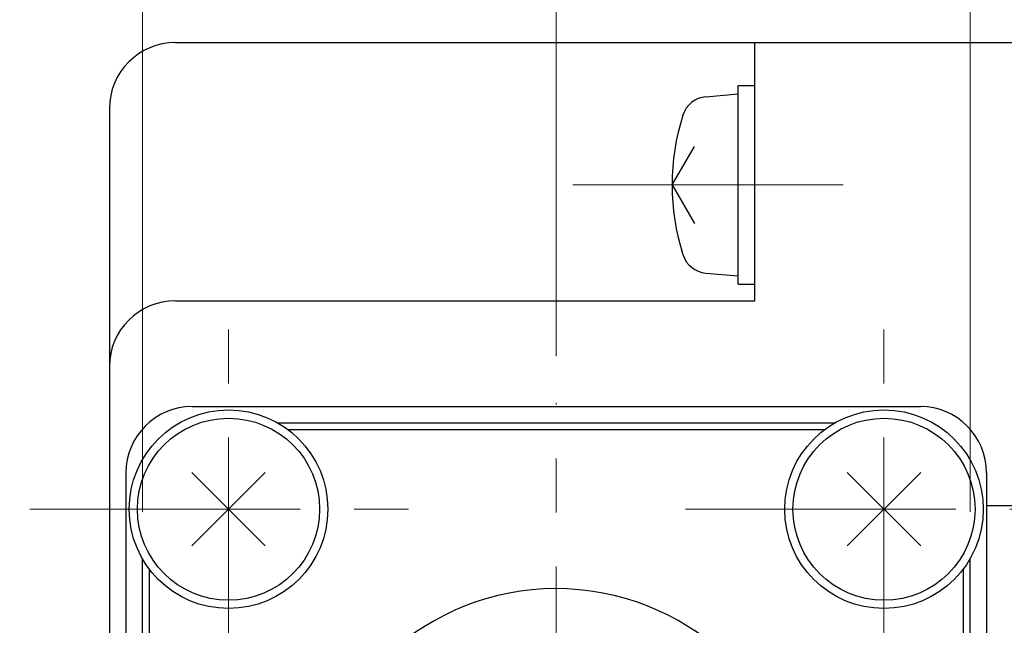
# Model space of a CAD drawing. Header units: millimetres. Extents: x 0 to 594, y 0 to 420.
# Tile 107 of 112: x 254 to 283, y 372 to 390. Entities that reach past the tile are written whole.
import ezdxf

# ---------------------------------------------------------------- set-up
doc = ezdxf.new("R2010")
doc.units = ezdxf.units.MM
doc.header["$LTSCALE"] = 0.257233
doc.linetypes.add('CENTER', pattern=[50.8, 31.75, -6.35, 6.35, -6.35])
doc.layers.add('NoLayerName_001', color=7, linetype='Continuous')
doc.layers.add('NoLayerName_003', color=7, linetype='Continuous')
doc.styles.get("Standard").update_dxf_attribs({"font": 'txt', "bigfont": 'extfont2'})
doc.dimstyles.get("Standard").update_dxf_attribs({"dimtxt": 2.5, "dimasz": 2.5, "dimexe": 1, "dimexo": 1, "dimtad": 1, "dimdec": 3, "dimzin": 0, "dimdsep": 46, "dimtxsty": 'Standard', "dimcen": 2.5, "dimadec": 3, "dimazin": 0, "dimtfac": 0.75, "dimtdec": 3, "dimtmove": 0, "dimatfit": 3, "dimfxl": 1, "dimarcsym": 0})

# ---------------------------------------------------------------- blocks, each defined once
blk = doc.blocks.new('DIM_0002')
at = {"color": 3, "linetype": 'Continuous', "lineweight": 13}
blk.add_arc((43.724, 43.208), 43.208, 180, 90, dxfattribs=at)
blk = doc.blocks.new('_OPEN30')
at = {"color": 0, "linetype": 'ByBlock', "lineweight": -2}
for p, q in [((-1, 0.267949), (0, 0)), ((0, 0), (-1, -0.267949)), ((0, 0), (-1, 0))]:
    blk.add_line(p, q, dxfattribs=at)
blk = doc.blocks.new('*D64')
at = {"layer": 'Defpoints', "color": 0}
for p in [(257.424, 396.797), (257.424, 373.752), (282.424, 373.752)]:
    blk.add_point(p, dxfattribs=at)
at = {"layer": 'NoLayerName_001', "color": 0, "linetype": 'Continuous', "lineweight": 13}
for p, q in [((257.424, 375.166), (257.424, 398.211)), ((282.424, 375.166), (282.424, 398.211)), ((280.302, 396.797), (259.545, 396.797))]:
    blk.add_line(p, q, dxfattribs=at)
at = {"layer": 'NoLayerName_001', "color": 0, "lineweight": 13, "xscale": 2.121340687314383, "yscale": 2.121340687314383, "zscale": 2.121340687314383, "rotation": 180}
blk.add_blockref('_OPEN30', (257.424, 396.797), dxfattribs=at)
at = {"layer": 'NoLayerName_001', "color": 0, "lineweight": 13, "xscale": 2.121340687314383, "yscale": 2.121340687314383, "zscale": 2.121340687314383}
blk.add_blockref('_OPEN30', (282.424, 396.797), dxfattribs=at)
at = {"layer": 'NoLayerName_001', "color": 0, "lineweight": 13, "insert": (269.924, 400.686), "char_height": 4.94979, "attachment_point": 5}
blk.add_mtext('\\W0.8000;25', dxfattribs=at)
blk = doc.blocks.new('*D65')
at = {"layer": 'Defpoints', "color": 0}
for p in [(269.924, 393.114), (362.924, 389.349), (269.924, 378.463)]:
    blk.add_point(p, dxfattribs=at)
at = {"layer": 'NoLayerName_001', "color": 0, "linetype": 'Continuous', "lineweight": 13}
for p, q in [((269.924, 379.878), (269.924, 394.528)), ((362.924, 390.763), (362.924, 394.528)), ((360.802, 393.114), (272.045, 393.114))]:
    blk.add_line(p, q, dxfattribs=at)
at = {"layer": 'NoLayerName_001', "color": 0, "lineweight": 13, "xscale": 2.121340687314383, "yscale": 2.121340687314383, "zscale": 2.121340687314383, "rotation": 180}
blk.add_blockref('_OPEN30', (269.924, 393.114), dxfattribs=at)
at = {"layer": 'NoLayerName_001', "color": 0, "lineweight": 13, "xscale": 2.121340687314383, "yscale": 2.121340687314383, "zscale": 2.121340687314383}
blk.add_blockref('_OPEN30', (362.924, 393.114), dxfattribs=at)
at = {"layer": 'NoLayerName_001', "color": 0, "lineweight": 13, "insert": (316.424, 397.003), "char_height": 4.94979, "attachment_point": 5}
blk.add_mtext('\\W0.8000;93', dxfattribs=at)

msp = doc.modelspace()

# ---------------------------------------------------------------- linework, layer by layer
at = {"layer": 'NoLayerName_001', "color": 7, "linetype": 'Continuous', "lineweight": 25}
for p, q in [((258.4236, 389.3487), (283.9236, 389.3487)), ((275.9236, 381.5487), (275.9236, 389.3487)), ((275.4236, 382.0487), (275.4236, 388.0487)), ((275.4236, 388.0487), (275.9236, 388.0487)), ((274.4417, 387.7128), (275.4236, 387.7987)), ((256.4236, 387.3487), (256.4236, 311.3487)), ((273.4236, 385.0487), (274.095, 386.2116)), ((273.4236, 385.0487), (274.095, 383.8858)), ((274.4417, 382.3846), (275.4236, 382.2987)), ((275.4236, 382.0487), (275.9236, 382.0487)), ((258.4236, 381.5487), (275.9236, 381.5487)), ((278.3269, 377.8487), (261.5202, 377.8487)), ((261.1347, 376.3599), (258.9124, 374.1375)), ((258.9124, 376.3599), (261.1347, 374.1375)), ((278.7124, 376.3599), (280.9347, 374.1375)), ((280.9347, 376.3599), (278.7124, 374.1375)), ((283.9236, 375.3487), (282.9236, 375.3487)), ((257.4236, 356.9454), (257.4236, 373.752)), ((282.4236, 356.9454), (282.4236, 373.752))]:
    msp.add_line(p, q, dxfattribs=at)
at = {"layer": 'NoLayerName_001', "color": 2, "linetype": 'CENTER', "lineweight": 13}
for p, q in [((270.4236, 385.0487), (278.9236, 385.0487)), ((260.0236, 369.2487), (260.0236, 381.2487)), ((279.8236, 369.2487), (279.8236, 381.2487)), ((254.0236, 375.2487), (266.0236, 375.2487)), ((273.8236, 375.2487), (285.8236, 375.2487))]:
    msp.add_line(p, q, dxfattribs=at)
at = {"layer": 'NoLayerName_001', "color": 190, "linetype": 'Continuous', "lineweight": 25}
for p, q in [((258.9236, 378.3487), (280.9236, 378.3487)), ((256.4236, 377.8487), (256.4236, 352.8487)), ((256.9236, 376.3487), (256.9236, 354.3487)), ((282.9236, 376.3487), (282.9236, 354.3487))]:
    msp.add_line(p, q, dxfattribs=at)
at = {"layer": 'NoLayerName_001', "color": 8, "linetype": 'Continuous', "lineweight": 25}
for p, q in [((278.0236, 377.6487), (261.8236, 377.6487)), ((257.6236, 373.4487), (257.6236, 357.2487)), ((282.2236, 357.2487), (282.2236, 373.4487))]:
    msp.add_line(p, q, dxfattribs=at)
at = {"layer": 'NoLayerName_001', "color": 7, "linetype": 'Continuous', "lineweight": 25}
for centre, radius in [((260.0236, 375.2487), 3), ((279.8236, 375.2487), 3), ((260.0236, 375.2487), 2.75), ((279.8236, 375.2487), 2.75)]:
    msp.add_circle(centre, radius, dxfattribs=at)
for centre, radius, start, end in [((258.4236, 387.3487), 2, 90, 180), ((274.5114, 386.9158), 0.8, 95, 162.47322), ((280.4236, 385.0487), 7, 162.47322, 197.52678), ((274.5114, 383.1816), 0.8, 197.52678, 265), ((258.4236, 379.5487), 2, 90, 180)]:
    msp.add_arc(centre, radius, start, end, dxfattribs=at)
at = {"layer": 'NoLayerName_001', "color": 190, "linetype": 'Continuous', "lineweight": 25}
for centre, start, end in [((258.9236, 376.3487), 90, 180), ((280.9236, 376.3487), 0, 90)]:
    msp.add_arc(centre, 2, start, end, dxfattribs=at)
at = {"layer": 'NoLayerName_001', "color": 8, "linetype": 'Continuous', "lineweight": 25}
msp.add_arc((269.9236, 365.3487), 7.5, 190.55826, 169.44174, dxfattribs=at)
at = {"layer": 'NoLayerName_003', "color": 2, "linetype": 'CENTER', "lineweight": 13}
msp.add_line((269.9236, 365.3487), (269.9236, 378.4634), dxfattribs=at)

# ---------------------------------------------------------------- block references
at = {"layer": 'NoLayerName_001', "color": 3, "linetype": 'Continuous', "lineweight": 13}
msp.add_blockref('DIM_0002', (253.1995, 294.6408), dxfattribs=at)

# ---------------------------------------------------------------- dimensions: what is measured, and where the dimension line sits
for base, p1, p2, picture, middle in [((257.4236, 396.7971), (282.4236, 373.752), (257.4236, 373.752), '*D64', (269.9236, 396.7971)), ((269.9236, 393.1136), (362.9236, 389.3487), (269.9236, 378.4634), '*D65', (316.4236, 393.1136))]:
    dim = msp.add_linear_dim(base=base, p1=p1, p2=p2, angle=180, text='\\W0.8000;<>', dimstyle='Standard', override={"dimtxt": 4.949795, "dimasz": 2.121341, "dimexe": 1.414227, "dimexo": 1.414227, "dimgap": 1.414227, "dimzin": 8, "dimblk": 'OPEN30', "dimclrd": 0, "dimclre": 0, "dimclrt": 0, "dimtp": 0, "dimtm": 0, "dimlwd": 13, "dimlwe": 13}, dxfattribs=at)
    dim.commit()
    dim.dimension.update_dxf_attribs({"geometry": picture, "text_midpoint": middle, "dimtype": 160})

doc.saveas('drawing.dxf')
